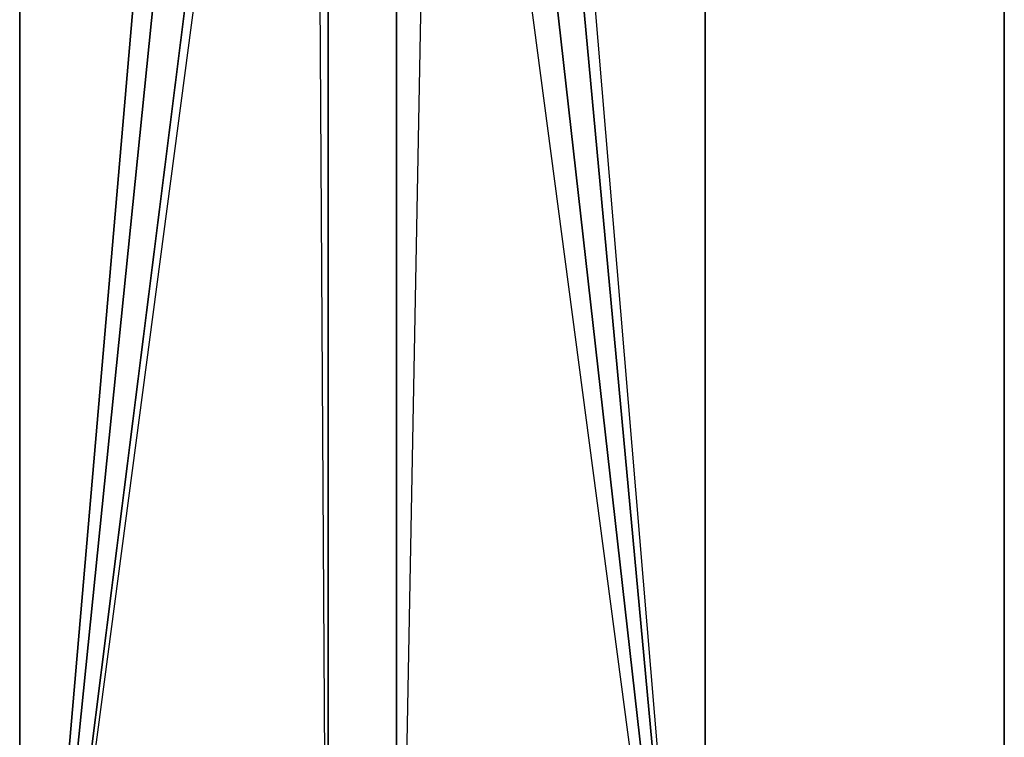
# Model space of a CAD drawing. Extents: x -1.67 to 1.67, y 0.03 to 2.62.
# Tile 12 of 18: x -0.2 to 0.37, y 0.91 to 1.33. Entities that reach past the tile are written whole.
import ezdxf

# ---------------------------------------------------------------- set-up
doc = ezdxf.new("R2010")
doc.units = 0
doc.header["$MEASUREMENT"] = 0
doc.layers.get('0').update_dxf_attribs({"color": 13, "linetype": 'CONTINUOUS'})

# ---------------------------------------------------------------- blocks, each defined once
blk = doc.blocks.new('ISLA_ZLOZENIE_STL')
at = {"color": 0}
for p, q in [((-0.19744, 0.57717, 16.89055), (-0.19744, 2.15197, 16.89055)), ((-0.19744, 0.57717, 16.89055), (-0.19744, 2.15197, 16.89055)), ((-0.19744, 2.15197, 23.86732), (-0.19744, 0.57717, 23.86732)), ((-0.19744, 2.15197, 23.86732), (-0.19744, 0.57717, 23.86732)), ((0.19744, 2.15197, 16.89055), (0.19744, 0.57717, 16.89055)), ((0.19744, 2.15197, 16.89055), (0.19744, 0.57717, 16.89055)), ((0.19744, 0.57717, 23.86732), (0.19744, 2.15197, 23.86732)), ((0.19744, 0.57717, 23.86732), (0.19744, 2.15197, 23.86732)), ((0.36978, 2.15197, 16.93673), (0.36978, 0.57717, 16.93673)), ((0.36978, 2.15197, 16.93673), (0.36978, 0.57717, 16.93673)), ((0.36978, 0.57717, 23.82114), (0.36978, 2.15197, 23.82114)), ((0.36978, 0.57717, 23.82114), (0.36978, 2.15197, 23.82114)), ((0.19744, 0.57717, 23.86732), (0.07874, 1.99449, 23.88117)), ((0.19744, 0.57717, 23.86732), (0.07874, 1.99449, 23.88117)), ((-0.19744, 0.57717, 16.89055), (-0.07645, 1.97564, 16.87657)), ((-0.19744, 0.57717, 16.89055), (-0.07645, 1.97564, 16.87657)), ((-0.07645, 1.97564, 23.8813), (-0.19744, 0.57717, 23.86732)), ((-0.07645, 1.97564, 23.8813), (-0.19744, 0.57717, 23.86732)), ((0.06972, 1.9579, 16.87622), (0.19744, 0.57717, 16.89055)), ((0.06972, 1.9579, 16.87622), (0.19744, 0.57717, 16.89055)), ((0.19744, 0.57717, 23.86732), (0.06972, 1.9579, 23.88165)), ((0.19744, 0.57717, 23.86732), (0.06972, 1.9579, 23.88165)), ((-0.19744, 0.57717, 16.89055), (-0.05894, 1.94227, 16.87575)), ((-0.19744, 0.57717, 16.89055), (-0.05894, 1.94227, 16.87575)), ((-0.05894, 1.94227, 23.88212), (-0.19744, 0.57717, 23.86732)), ((-0.05894, 1.94227, 23.88212), (-0.19744, 0.57717, 23.86732)), ((0.01969, 0.57717, 23.88287), (0.04473, 1.92969, 23.88257)), ((0.01969, 0.57717, 23.88287), (0.04473, 1.92969, 23.88257)), ((0.04473, 1.92969, 16.87531), (0.19744, 0.57717, 16.89055)), ((0.04473, 1.92969, 16.87531), (0.19744, 0.57717, 16.89055)), ((0.19744, 0.57717, 23.86732), (0.04473, 1.92969, 23.88257)), ((0.19744, 0.57717, 23.86732), (0.04473, 1.92969, 23.88257)), ((-0.19744, 0.57717, 16.89055), (-0.02792, 1.92086, 16.87503)), ((-0.19744, 0.57717, 16.89055), (-0.02792, 1.92086, 16.87503)), ((-0.02792, 1.92086, 23.88284), (-0.19744, 0.57717, 23.86732)), ((-0.02792, 1.92086, 23.88284), (-0.19744, 0.57717, 23.86732)), ((-0.01969, 1.91825, 23.88287), (-0.19744, 0.57717, 23.86732)), ((-0.01969, 1.91825, 23.88287), (-0.19744, 0.57717, 23.86732)), ((-0.01969, 0.57717, 16.875), (-0.02792, 1.92086, 16.87503)), ((-0.01969, 0.57717, 16.875), (-0.02792, 1.92086, 16.87503)), ((-0.01969, 1.91825, 23.88287), (-0.01969, 0.57717, 23.88287)), ((-0.01969, 0.57717, 16.875), (-0.01969, 1.91825, 16.875)), ((-0.01969, 0.57717, 16.875), (-0.01969, 1.91825, 16.875)), ((-0.01969, 1.91825, 23.88287), (-0.01969, 0.57717, 23.88287)), ((0.01969, 0.57717, 23.88287), (0.01969, 1.91825, 23.88287)), ((0.01969, 1.91825, 16.875), (0.01969, 0.57717, 16.875)), ((0.01969, 1.91825, 16.875), (0.01969, 0.57717, 16.875)), ((0.01969, 1.91825, 16.875), (0.19744, 0.57717, 16.89055)), ((0.01969, 1.91825, 16.875), (0.19744, 0.57717, 16.89055)), ((0.01969, 0.57717, 23.88287), (0.01969, 1.91825, 23.88287))]:
    blk.add_line(p, q, dxfattribs=at)

msp = doc.modelspace()

# ---------------------------------------------------------------- block references
at = {"color": 0}
msp.add_blockref('ISLA_ZLOZENIE_STL', (0, 0), dxfattribs=at)

doc.saveas('drawing.dxf')
